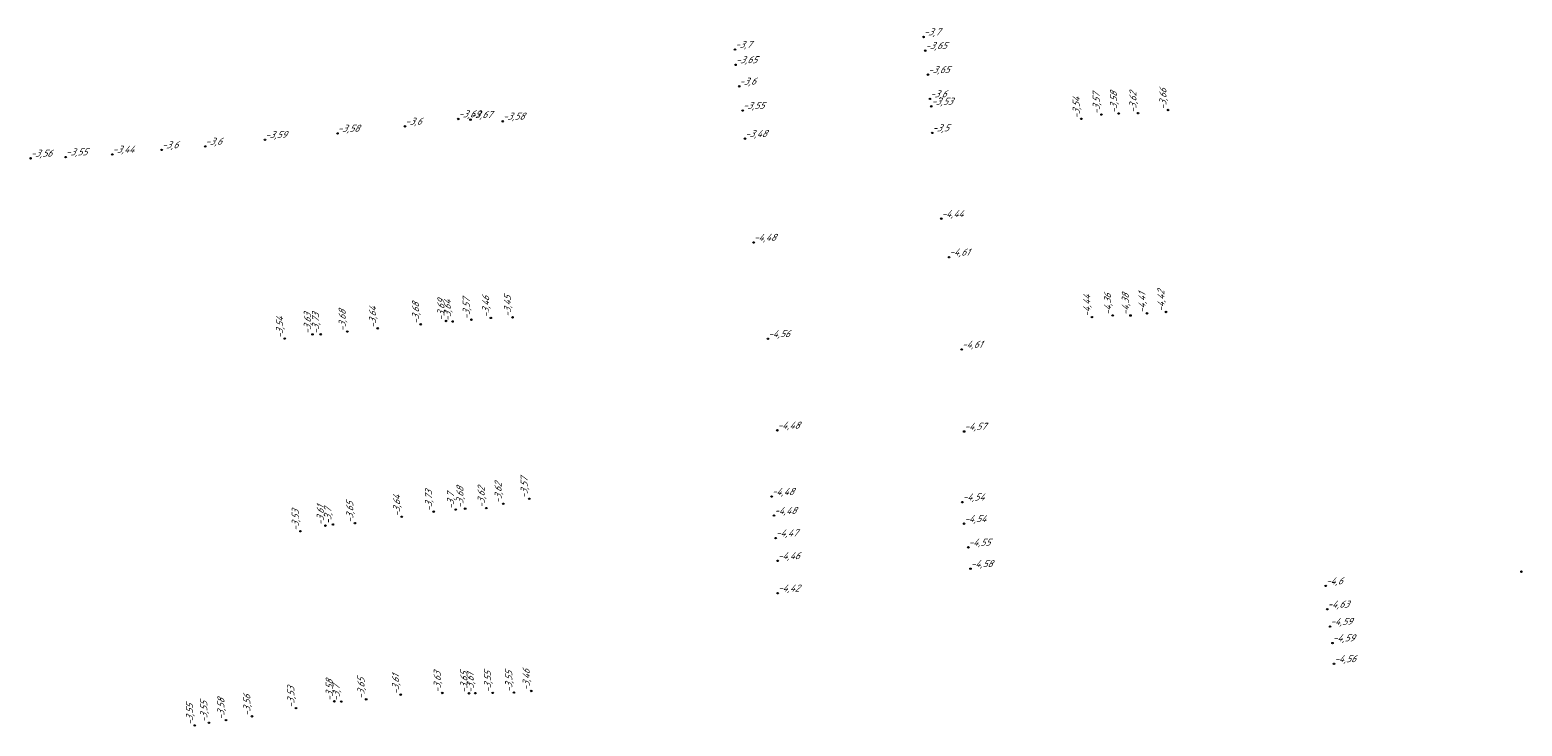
# Model space of a CAD drawing. Header units: metres. Extents: x 162343 to 162665, y 502576 to 502928.
# Tile 24 of 33: x 162343 to 162420, y 502892 to 502928. Entities that reach past the tile are written whole.
import ezdxf

# ---------------------------------------------------------------- set-up
doc = ezdxf.new("R2010")
doc.units = ezdxf.units.M
doc.header["$LTSCALE"] = 0.001
doc.layers.add('B-WE-OG-HOOGTEPUNT-T18', color=7, linetype='Continuous', lineweight=0)
doc.styles.add('Style-Arial', font='arial.ttf')

# ---------------------------------------------------------------- blocks, each defined once
blk = doc.blocks.new('hm_11')
at = {"color": 0, "linetype": 'ByBlock', "lineweight": -2}
blk.add_circle((0, 0), 0.0375, dxfattribs=at)

msp = doc.modelspace()

# ---------------------------------------------------------------- block references
at = {"layer": 'B-WE-OG-HOOGTEPUNT-T18'}
for p in [(162389.221493, 502927.476743), (162379.567215, 502926.834609), (162389.304875, 502926.778158), (162379.599025, 502926.051688), (162389.448276, 502925.550967), (162379.78498, 502924.953333), (162389.543764, 502924.306898), (162365.404447, 502923.279558), (162366.032958, 502923.247662), (162379.964316, 502923.71093), (162389.614865, 502923.92519), (162359.228544, 502922.540338), (162362.683485, 502922.903065), (162367.68663, 502923.162207), (162389.662384, 502922.565858), (162352.455894, 502921.875742), (162355.512841, 502922.217046), (162380.079347, 502922.274335), (162343.518077, 502921.266359), (162345.312732, 502921.32855), (162347.699638, 502921.466444), (162350.22376, 502921.696503), (162390.127701, 502918.17734), (162380.522586, 502916.956489), (162390.525896, 502916.203786), (162381.255106, 502912.028118), (162391.171044, 502911.48094), (162381.739516, 502907.341747), (162391.299535, 502907.282427), (162381.44504, 502903.950252), (162391.204835, 502903.664756), (162381.567956, 502902.976958), (162391.295778, 502902.560583), (162381.648796, 502901.823699), (162391.513997, 502901.349938), (162381.751466, 502900.661565), (162391.622839, 502900.255578), (162419.818773, 502900.106266), (162381.752654, 502899.00399), (162409.803241, 502899.377368), (162409.880949, 502898.182256), (162410.02871, 502897.297069), (162410.150447, 502896.450886), (162410.228883, 502895.389555)]:
    msp.add_blockref('hm_11', p, dxfattribs=at)
at = {"layer": 'B-WE-OG-HOOGTEPUNT-T18', "rotation": 90}
for p in [(162397.295683, 502923.287812), (162398.323809, 502923.508217), (162399.206697, 502923.560083), (162400.200982, 502923.577352), (162401.73662, 502923.739017), (162400.657343, 502913.330057), (162401.630612, 502913.399557), (162361.284138, 502912.56561), (162363.485293, 502912.770983), (162364.783685, 502912.940846), (162365.113273, 502912.913519), (162366.081552, 502913.006503), (162367.073344, 502913.099456), (162368.184246, 502913.123379), (162397.833871, 502913.137568), (162398.900903, 502913.223619), (162399.811994, 502913.220346), (162356.528024, 502912.038282), (162357.94681, 502912.250372), (162358.365911, 502912.256193), (162359.728162, 502912.396589), (162367.707631, 502903.583037), (162369.038089, 502903.839009), (162362.515243, 502902.915424), (162364.149958, 502903.180315), (162365.278819, 502903.287941), (162365.759269, 502903.334938), (162366.841046, 502903.361063), (162357.330867, 502902.17606), (162358.608368, 502902.464686), (162358.992222, 502902.520797), (162360.115264, 502902.590335), (162359.065336, 502893.470556), (162359.417178, 502893.457035), (162360.692641, 502893.568612), (162362.460808, 502893.811137), (162364.591146, 502893.896462), (162365.956625, 502893.881013), (162366.27895, 502893.886717), (162367.17001, 502893.902417), (162368.252012, 502893.919479), (162369.14278, 502894.000136), (162354.849735, 502892.703894), (162357.104205, 502893.121502), (162351.919969, 502892.235657), (162352.644243, 502892.372124), (162353.522155, 502892.509702)]:
    msp.add_blockref('hm_11', p, dxfattribs=at)

# ---------------------------------------------------------------- texts
at = {"layer": 'B-WE-OG-HOOGTEPUNT-T18', "char_height": 0.36, "attachment_point": 7, "style": 'Style-Arial'}
for s, insert in [('{\\fNLCS-ISO|b0|i1|c0|p34;\\Q15;\\C256;-3,7}', (162379.567215, 502926.834609)), ('{\\fNLCS-ISO|b0|i1|c0|p34;\\Q15;\\C256;-3,7}', (162389.221493, 502927.476743)), ('{\\fNLCS-ISO|b0|i1|c0|p34;\\Q15;\\C256;-3,65}', (162389.304875, 502926.778158)), ('{\\fNLCS-ISO|b0|i1|c0|p34;\\Q15;\\C256;-3,65}', (162379.599025, 502926.051688)), ('{\\fNLCS-ISO|b0|i1|c0|p34;\\Q15;\\C256;-3,65}', (162389.448276, 502925.550967)), ('{\\fNLCS-ISO|b0|i1|c0|p34;\\Q15;\\C256;-3,6}', (162379.78498, 502924.953333)), ('{\\fNLCS-ISO|b0|i1|c0|p34;\\Q15;\\C256;-3,55}', (162379.964316, 502923.71093)), ('{\\fNLCS-ISO|b0|i1|c0|p34;\\Q15;\\C256;-3,6}', (162389.543764, 502924.306898)), ('{\\fNLCS-ISO|b0|i1|c0|p34;\\Q15;\\C256;-3,53}', (162389.614865, 502923.92519)), ('{\\fNLCS-ISO|b0|i1|c0|p34;\\Q15;\\C256;-3,6}', (162362.683485, 502922.903065)), ('{\\fNLCS-ISO|b0|i1|c0|p34;\\Q15;\\C256;-3,69}', (162365.404447, 502923.279558)), ('{\\fNLCS-ISO|b0|i1|c0|p34;\\Q15;\\C256;-3,67}', (162366.032958, 502923.247662)), ('{\\fNLCS-ISO|b0|i1|c0|p34;\\Q15;\\C256;-3,58}', (162367.68663, 502923.162207)), ('{\\fNLCS-ISO|b0|i1|c0|p34;\\Q15;\\C256;-3,59}', (162355.512841, 502922.217046)), ('{\\fNLCS-ISO|b0|i1|c0|p34;\\Q15;\\C256;-3,58}', (162359.228544, 502922.540338)), ('{\\fNLCS-ISO|b0|i1|c0|p34;\\Q15;\\C256;-3,48}', (162380.079347, 502922.274335)), ('{\\fNLCS-ISO|b0|i1|c0|p34;\\Q15;\\C256;-3,5}', (162389.662384, 502922.565858)), ('{\\fNLCS-ISO|b0|i1|c0|p34;\\Q15;\\C256;-3,44}', (162347.699638, 502921.466444)), ('{\\fNLCS-ISO|b0|i1|c0|p34;\\Q15;\\C256;-3,6}', (162350.22376, 502921.696503)), ('{\\fNLCS-ISO|b0|i1|c0|p34;\\Q15;\\C256;-3,6}', (162352.455894, 502921.875742)), ('{\\fNLCS-ISO|b0|i1|c0|p34;\\Q15;\\C256;-3,56}', (162343.518077, 502921.266359)), ('{\\fNLCS-ISO|b0|i1|c0|p34;\\Q15;\\C256;-3,55}', (162345.312732, 502921.32855)), ('{\\fNLCS-ISO|b0|i1|c0|p34;\\Q15;\\C256;-4,44}', (162390.127701, 502918.17734)), ('{\\fNLCS-ISO|b0|i1|c0|p34;\\Q15;\\C256;-4,48}', (162380.522586, 502916.956489)), ('{\\fNLCS-ISO|b0|i1|c0|p34;\\Q15;\\C256;-4,61}', (162390.525896, 502916.203786)), ('{\\fNLCS-ISO|b0|i1|c0|p34;\\Q15;\\C256;-4,56}', (162381.255106, 502912.028118)), ('{\\fNLCS-ISO|b0|i1|c0|p34;\\Q15;\\C256;-4,61}', (162391.171044, 502911.48094)), ('{\\fNLCS-ISO|b0|i1|c0|p34;\\Q15;\\C256;-4,48}', (162381.739516, 502907.341747)), ('{\\fNLCS-ISO|b0|i1|c0|p34;\\Q15;\\C256;-4,57}', (162391.299535, 502907.282427)), ('{\\fNLCS-ISO|b0|i1|c0|p34;\\Q15;\\C256;-4,48}', (162381.44504, 502903.950252)), ('{\\fNLCS-ISO|b0|i1|c0|p34;\\Q15;\\C256;-4,54}', (162391.204835, 502903.664756)), ('{\\fNLCS-ISO|b0|i1|c0|p34;\\Q15;\\C256;-4,48}', (162381.567956, 502902.976958)), ('{\\fNLCS-ISO|b0|i1|c0|p34;\\Q15;\\C256;-4,54}', (162391.295778, 502902.560583)), ('{\\fNLCS-ISO|b0|i1|c0|p34;\\Q15;\\C256;-4,47}', (162381.648796, 502901.823699)), ('{\\fNLCS-ISO|b0|i1|c0|p34;\\Q15;\\C256;-4,55}', (162391.513997, 502901.349938)), ('{\\fNLCS-ISO|b0|i1|c0|p34;\\Q15;\\C256;-4,46}', (162381.751466, 502900.661565)), ('{\\fNLCS-ISO|b0|i1|c0|p34;\\Q15;\\C256;-4,58}', (162391.622839, 502900.255578)), ('{\\fNLCS-ISO|b0|i1|c0|p34;\\Q15;\\C256;-4,6}', (162409.803241, 502899.377368)), ('{\\fNLCS-ISO|b0|i1|c0|p34;\\Q15;\\C256;-4,42}', (162381.752654, 502899.00399)), ('{\\fNLCS-ISO|b0|i1|c0|p34;\\Q15;\\C256;-4,63}', (162409.880949, 502898.182256)), ('{\\fNLCS-ISO|b0|i1|c0|p34;\\Q15;\\C256;-4,59}', (162410.02871, 502897.297069)), ('{\\fNLCS-ISO|b0|i1|c0|p34;\\Q15;\\C256;-4,59}', (162410.150447, 502896.450886)), ('{\\fNLCS-ISO|b0|i1|c0|p34;\\Q15;\\C256;-4,56}', (162410.228883, 502895.389555))]:
    msp.add_mtext(s, dxfattribs=dict(at, insert=insert))
at = {"layer": 'B-WE-OG-HOOGTEPUNT-T18', "char_height": 0.36, "attachment_point": 7, "rotation": 90, "style": 'Style-Arial'}
for s, insert in [('{\\fNLCS-ISO|b0|i1|c0|p34;\\Q15;\\C256;-3,66}', (162401.73662, 502923.739017)), ('{\\fNLCS-ISO|b0|i1|c0|p34;\\Q15;\\C256;-3,54}', (162397.295683, 502923.287812)), ('{\\fNLCS-ISO|b0|i1|c0|p34;\\Q15;\\C256;-3,57}', (162398.323809, 502923.508217)), ('{\\fNLCS-ISO|b0|i1|c0|p34;\\Q15;\\C256;-3,58}', (162399.206697, 502923.560083)), ('{\\fNLCS-ISO|b0|i1|c0|p34;\\Q15;\\C256;-3,62}', (162400.200982, 502923.577352)), ('{\\fNLCS-ISO|b0|i1|c0|p34;\\Q15;\\C256;-3,69}', (162364.783685, 502912.940846)), ('{\\fNLCS-ISO|b0|i1|c0|p34;\\Q15;\\C256;-3,57}', (162366.081552, 502913.006503)), ('{\\fNLCS-ISO|b0|i1|c0|p34;\\Q15;\\C256;-3,46}', (162367.073344, 502913.099456)), ('{\\fNLCS-ISO|b0|i1|c0|p34;\\Q15;\\C256;-3,45}', (162368.184246, 502913.123379)), ('{\\fNLCS-ISO|b0|i1|c0|p34;\\Q15;\\C256;-4,44}', (162397.833871, 502913.137568)), ('{\\fNLCS-ISO|b0|i1|c0|p34;\\Q15;\\C256;-4,36}', (162398.900903, 502913.223619)), ('{\\fNLCS-ISO|b0|i1|c0|p34;\\Q15;\\C256;-4,38}', (162399.811994, 502913.220346)), ('{\\fNLCS-ISO|b0|i1|c0|p34;\\Q15;\\C256;-4,41}', (162400.657343, 502913.330057)), ('{\\fNLCS-ISO|b0|i1|c0|p34;\\Q15;\\C256;-4,42}', (162401.630612, 502913.399557)), ('{\\fNLCS-ISO|b0|i1|c0|p34;\\Q15;\\C256;-3,63}', (162357.94681, 502912.250372)), ('{\\fNLCS-ISO|b0|i1|c0|p34;\\Q15;\\C256;-3,73}', (162358.365911, 502912.256193)), ('{\\fNLCS-ISO|b0|i1|c0|p34;\\Q15;\\C256;-3,68}', (162359.728162, 502912.396589)), ('{\\fNLCS-ISO|b0|i1|c0|p34;\\Q15;\\C256;-3,64}', (162361.284138, 502912.56561)), ('{\\fNLCS-ISO|b0|i1|c0|p34;\\Q15;\\C256;-3,68}', (162363.485293, 502912.770983)), ('{\\fNLCS-ISO|b0|i1|c0|p34;\\Q15;\\C256;-3,64}', (162365.113273, 502912.913519)), ('{\\fNLCS-ISO|b0|i1|c0|p34;\\Q15;\\C256;-3,54}', (162356.528024, 502912.038282)), ('{\\fNLCS-ISO|b0|i1|c0|p34;\\Q15;\\C256;-3,57}', (162369.038089, 502903.839009)), ('{\\fNLCS-ISO|b0|i1|c0|p34;\\Q15;\\C256;-3,73}', (162364.149958, 502903.180315)), ('{\\fNLCS-ISO|b0|i1|c0|p34;\\Q15;\\C256;-3,7}', (162365.278819, 502903.287941)), ('{\\fNLCS-ISO|b0|i1|c0|p34;\\Q15;\\C256;-3,68}', (162365.759269, 502903.334938)), ('{\\fNLCS-ISO|b0|i1|c0|p34;\\Q15;\\C256;-3,62}', (162366.841046, 502903.361063)), ('{\\fNLCS-ISO|b0|i1|c0|p34;\\Q15;\\C256;-3,62}', (162367.707631, 502903.583037)), ('{\\fNLCS-ISO|b0|i1|c0|p34;\\Q15;\\C256;-3,61}', (162358.608368, 502902.464686)), ('{\\fNLCS-ISO|b0|i1|c0|p34;\\Q15;\\C256;-3,7}', (162358.992222, 502902.520797)), ('{\\fNLCS-ISO|b0|i1|c0|p34;\\Q15;\\C256;-3,65}', (162360.115264, 502902.590335)), ('{\\fNLCS-ISO|b0|i1|c0|p34;\\Q15;\\C256;-3,64}', (162362.515243, 502902.915424)), ('{\\fNLCS-ISO|b0|i1|c0|p34;\\Q15;\\C256;-3,53}', (162357.330867, 502902.17606)), ('{\\fNLCS-ISO|b0|i1|c0|p34;\\Q15;\\C256;-3,63}', (162364.591146, 502893.896462)), ('{\\fNLCS-ISO|b0|i1|c0|p34;\\Q15;\\C256;-3,65}', (162365.956625, 502893.881013)), ('{\\fNLCS-ISO|b0|i1|c0|p34;\\Q15;\\C256;-3,55}', (162367.17001, 502893.902417)), ('{\\fNLCS-ISO|b0|i1|c0|p34;\\Q15;\\C256;-3,55}', (162368.252012, 502893.919479)), ('{\\fNLCS-ISO|b0|i1|c0|p34;\\Q15;\\C256;-3,46}', (162369.14278, 502894.000136)), ('{\\fNLCS-ISO|b0|i1|c0|p34;\\Q15;\\C256;-3,53}', (162357.104205, 502893.121502)), ('{\\fNLCS-ISO|b0|i1|c0|p34;\\Q15;\\C256;-3,58}', (162359.065336, 502893.470556)), ('{\\fNLCS-ISO|b0|i1|c0|p34;\\Q15;\\C256;-3,7}', (162359.417178, 502893.457035)), ('{\\fNLCS-ISO|b0|i1|c0|p34;\\Q15;\\C256;-3,65}', (162360.692641, 502893.568612)), ('{\\fNLCS-ISO|b0|i1|c0|p34;\\Q15;\\C256;-3,61}', (162362.460808, 502893.811137)), ('{\\fNLCS-ISO|b0|i1|c0|p34;\\Q15;\\C256;-3,61}', (162366.27895, 502893.886717)), ('{\\fNLCS-ISO|b0|i1|c0|p34;\\Q15;\\C256;-3,55}', (162352.644243, 502892.372124)), ('{\\fNLCS-ISO|b0|i1|c0|p34;\\Q15;\\C256;-3,58}', (162353.522155, 502892.509702)), ('{\\fNLCS-ISO|b0|i1|c0|p34;\\Q15;\\C256;-3,56}', (162354.849735, 502892.703894)), ('{\\fNLCS-ISO|b0|i1|c0|p34;\\Q15;\\C256;-3,55}', (162351.919969, 502892.235657))]:
    msp.add_mtext(s, dxfattribs=dict(at, insert=insert))

doc.saveas('drawing.dxf')
